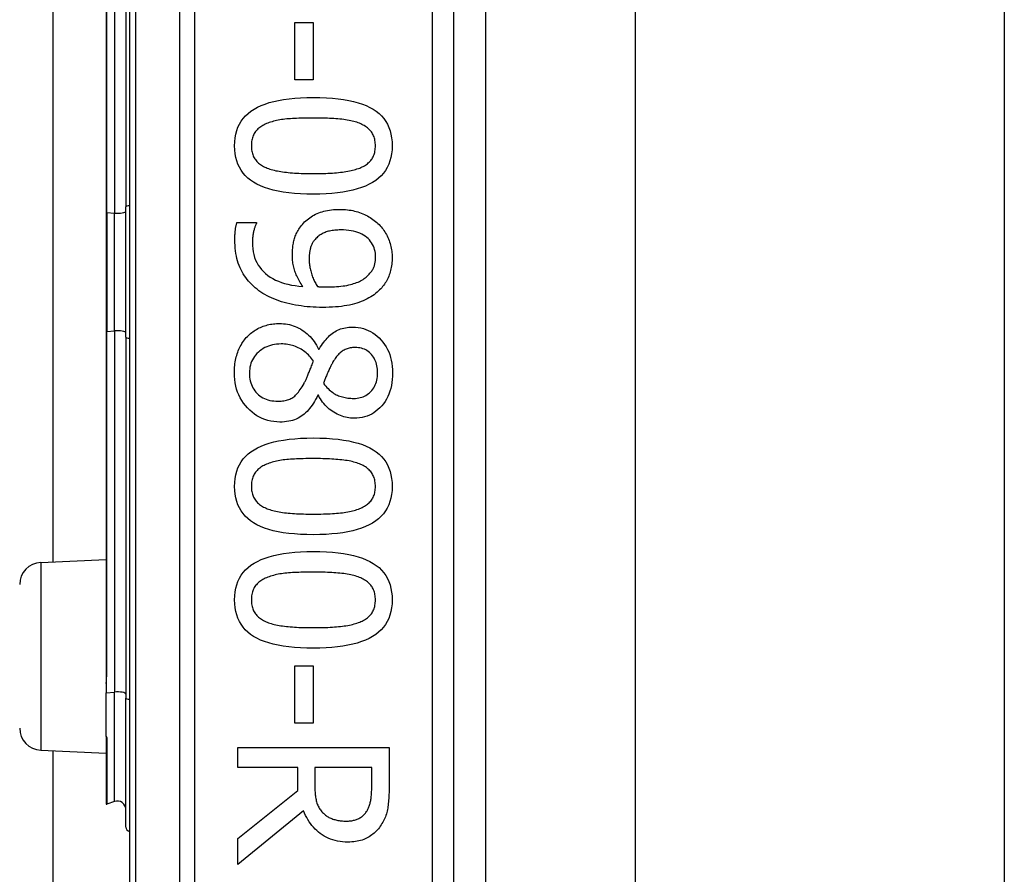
# Model space of a CAD drawing. Header units: inches. Extents: x 4 to 149, y 7 to 82.
# Tile 145 of 188: x 26.923 to 27.82, y 49.775 to 50.553. Entities that reach past the tile are written whole.
import ezdxf

# ---------------------------------------------------------------- set-up
doc = ezdxf.new("R2010")
doc.units = ezdxf.units.IN
doc.header["$MEASUREMENT"] = 0
doc.layers.add('Visible Edges(ANSI)', color=7, linetype='Continuous', lineweight=25)
doc.layers.add('Visible Tangent Edges(ANSI)', color=7, linetype='Continuous', lineweight=25)

msp = doc.modelspace()

# ---------------------------------------------------------------- linework, layer by layer
at = {"layer": 'Visible Edges(ANSI)'}
for p, q in [((27.02304, 51.26452), (27.02304, 49.38233)), ((27.31832, 49.57342), (27.31832, 51.07342)), ((27.3471, 50.95335), (27.3471, 49.6935)), ((27.48354, 50.93892), (27.48354, 49.70792)), ((27.81954, 50.93892), (27.81954, 49.70792)), ((27.01979, 50.71165), (27.01979, 50.38278)), ((27.00187, 50.68801), (27.00187, 50.37758)), ((26.9534, 50.05938), (26.9534, 50.58747)), ((27.17353, 50.55061), (27.19028, 50.55061)), ((27.17353, 50.49846), (27.17353, 50.55061)), ((27.19028, 50.55061), (27.19028, 50.49846)), ((27.19028, 50.49846), (27.17353, 50.49846)), ((27.00187, 50.37758), (27.00187, 50.26927)), ((27.01979, 50.26407), (27.01979, 50.38278)), ((27.12083, 50.36859), (27.13858, 50.36859)), ((27.13858, 50.36859), (27.13858, 50.3677)), ((27.00187, 50.26927), (27.00187, 49.95884)), ((27.01979, 50.26407), (27.01979, 49.9352)), ((27.1952, 50.25324), (27.19575, 50.25324)), ((27.19497, 50.21126), (27.19441, 50.21126)), ((26.94217, 50.05889), (27.00187, 50.0615)), ((27.17353, 49.96481), (27.19028, 49.96481)), ((27.17353, 49.91266), (27.17353, 49.96481)), ((27.19028, 49.96481), (27.19028, 49.91266)), ((27.00187, 49.95884), (27.00187, 49.94858)), ((27.00187, 49.94858), (27.00187, 49.94026)), ((27.00187, 49.9005), (27.00187, 49.94026)), ((27.01979, 49.81786), (27.01979, 49.9352)), ((27.19028, 49.91266), (27.17353, 49.91266)), ((27.00187, 49.9005), (27.00187, 49.90033)), ((27.00187, 49.90033), (27.00187, 49.89971)), ((27.00187, 49.89971), (27.00187, 49.83901)), ((27.12161, 49.89044), (27.2594, 49.89044)), ((27.12161, 49.87213), (27.12161, 49.89044)), ((27.2594, 49.89044), (27.2594, 49.85493)), ((26.94217, 49.88796), (27.00187, 49.88535)), ((26.9534, 34.10788), (26.9534, 49.88747)), ((27.17644, 49.87213), (27.12161, 49.87213)), ((27.17644, 49.85114), (27.17644, 49.87213)), ((27.24355, 49.87213), (27.19173, 49.87213)), ((27.19173, 49.87213), (27.19173, 49.85605)), ((27.24355, 49.85393), (27.24355, 49.87213)), ((27.12161, 49.80759), (27.17644, 49.85114)), ((27.00922, 49.84113), (27.0024, 49.83864)), ((27.18157, 49.83282), (27.12161, 49.7838)), ((27.12161, 49.7838), (27.12161, 49.80759))]:
    msp.add_line(p, q, dxfattribs=at)
at = {"layer": 'Visible Edges(ANSI)', "flags": 128}
for points in [[(27.11871, 50.43838), (27.11883, 50.4421), (27.1192, 50.44564), (27.11981, 50.44902), (27.12067, 50.45222), (27.12178, 50.45526), (27.12313, 50.45814), (27.12473, 50.46084), (27.12657, 50.46337), (27.12866, 50.46574), (27.131, 50.46794), (27.13358, 50.46997), (27.1364, 50.47183), (27.13948, 50.47353), (27.14282, 50.47509), (27.14642, 50.47649), (27.15027, 50.47775), (27.15438, 50.47886), (27.15875, 50.47983), (27.16338, 50.48064), (27.16827, 50.48131), (27.17341, 50.48183), (27.17881, 50.4822), (27.18448, 50.48242), (27.19039, 50.48249)], [(27.19039, 50.48249), (27.19647, 50.48242), (27.20227, 50.48219), (27.20779, 50.48182), (27.21303, 50.48129), (27.21799, 50.48062), (27.22268, 50.4798), (27.22709, 50.47883), (27.23121, 50.4777), (27.23506, 50.47643), (27.23864, 50.47501), (27.24193, 50.47344), (27.24494, 50.47172), (27.2477, 50.46984), (27.25021, 50.4678), (27.25249, 50.46559), (27.25453, 50.46322), (27.25632, 50.46069), (27.25788, 50.458), (27.2592, 50.45514), (27.26028, 50.45211), (27.26112, 50.44893), (27.26172, 50.44558), (27.26208, 50.44206), (27.2622, 50.43838)], [(27.14885, 50.45904), (27.14769, 50.45858), (27.14656, 50.45809), (27.14549, 50.45756), (27.14446, 50.457), (27.14347, 50.45641), (27.14253, 50.45579), (27.14164, 50.45514), (27.14079, 50.45445), (27.13999, 50.45373), (27.13923, 50.45299), (27.13852, 50.45221), (27.13786, 50.45139), (27.13724, 50.45054), (27.13668, 50.44965), (27.13617, 50.44872), (27.13572, 50.44774), (27.13531, 50.44672), (27.13497, 50.44566), (27.13467, 50.44455), (27.13443, 50.4434), (27.13424, 50.44221), (27.13411, 50.44098), (27.13403, 50.4397), (27.134, 50.43838)], [(27.19039, 50.46373), (27.18801, 50.46373), (27.18569, 50.46371), (27.18344, 50.46368), (27.18125, 50.46363), (27.17913, 50.46358), (27.17708, 50.46351), (27.17509, 50.46343), (27.17317, 50.46334), (27.17132, 50.46323), (27.16953, 50.46311), (27.16782, 50.46298), (27.16616, 50.46284), (27.16456, 50.46268), (27.16298, 50.46249), (27.16144, 50.46227), (27.15992, 50.46202), (27.15844, 50.46175), (27.15698, 50.46144), (27.15555, 50.46111), (27.15415, 50.46075), (27.15278, 50.46037), (27.15144, 50.45995), (27.15014, 50.45951), (27.14885, 50.45904)], [(27.23238, 50.45893), (27.23118, 50.45938), (27.22993, 50.45981), (27.22863, 50.46021), (27.22728, 50.46059), (27.22588, 50.46095), (27.22442, 50.46128), (27.22292, 50.46158), (27.22136, 50.46186), (27.21976, 50.46211), (27.2181, 50.46234), (27.21639, 50.46255), (27.21463, 50.46273), (27.21282, 50.46289), (27.21098, 50.46303), (27.20909, 50.46317), (27.20717, 50.46329), (27.20521, 50.46339), (27.20321, 50.46348), (27.20117, 50.46356), (27.19909, 50.46362), (27.19698, 50.46367), (27.19482, 50.4637), (27.19263, 50.46373), (27.19039, 50.46373)], [(27.2469, 50.43838), (27.24687, 50.43965), (27.2468, 50.44088), (27.24667, 50.44207), (27.24649, 50.44322), (27.24627, 50.44433), (27.24599, 50.44541), (27.24566, 50.44644), (27.24528, 50.44744), (27.24486, 50.4484), (27.24438, 50.44933), (27.24385, 50.45021), (27.24327, 50.45106), (27.24264, 50.45187), (27.24196, 50.45266), (27.24123, 50.45341), (27.24045, 50.45414), (27.23961, 50.45484), (27.23873, 50.45551), (27.2378, 50.45615), (27.23682, 50.45677), (27.23578, 50.45735), (27.2347, 50.45791), (27.23357, 50.45843), (27.23238, 50.45893)], [(27.19051, 50.39439), (27.18446, 50.39446), (27.1787, 50.39469), (27.1732, 50.39506), (27.16798, 50.39559), (27.16303, 50.39626), (27.15836, 50.39708), (27.15396, 50.39805), (27.14984, 50.39918), (27.14598, 50.40045), (27.1424, 50.40187), (27.1391, 50.40344), (27.13607, 50.40516), (27.1333, 50.40704), (27.13076, 50.40908), (27.12847, 50.41128), (27.12642, 50.41364), (27.12461, 50.41617), (27.12305, 50.41886), (27.12172, 50.42171), (27.12063, 50.42472), (27.11979, 50.42789), (27.11919, 50.43123), (27.11883, 50.43472), (27.11871, 50.43838)], [(27.134, 50.43838), (27.13403, 50.43714), (27.1341, 50.43593), (27.13423, 50.43475), (27.13441, 50.43361), (27.13463, 50.43251), (27.13491, 50.43145), (27.13524, 50.43042), (27.13562, 50.42943), (27.13604, 50.42847), (27.13652, 50.42755), (27.13705, 50.42667), (27.13763, 50.42582), (27.13826, 50.42501), (27.13894, 50.42423), (27.13967, 50.42347), (27.14046, 50.42275), (27.14129, 50.42206), (27.14217, 50.4214), (27.1431, 50.42077), (27.14408, 50.42016), (27.14512, 50.41959), (27.1462, 50.41905), (27.14734, 50.41854), (27.14852, 50.41806)], [(27.2622, 50.43838), (27.26207, 50.43469), (27.2617, 50.43116), (27.26108, 50.4278), (27.26021, 50.42461), (27.25909, 50.42158), (27.25773, 50.41872), (27.25612, 50.41602), (27.25425, 50.4135), (27.25215, 50.41113), (27.24979, 50.40894), (27.24718, 50.40691), (27.24433, 50.40505), (27.24123, 50.40335), (27.23787, 50.40179), (27.23427, 50.40039), (27.23041, 50.39913), (27.2263, 50.39802), (27.22194, 50.39705), (27.21733, 50.39624), (27.21247, 50.39557), (27.20735, 50.39505), (27.20199, 50.39468), (27.19637, 50.39446), (27.19051, 50.39439)], [(27.2326, 50.41817), (27.23375, 50.41865), (27.23485, 50.41916), (27.23591, 50.4197), (27.23692, 50.42026), (27.23788, 50.42086), (27.23879, 50.42148), (27.23965, 50.42213), (27.24047, 50.42281), (27.24124, 50.42352), (27.24196, 50.42426), (27.24264, 50.42503), (27.24327, 50.42582), (27.24385, 50.42665), (27.24438, 50.42752), (27.24486, 50.42843), (27.24528, 50.42938), (27.24566, 50.43036), (27.24599, 50.43139), (27.24627, 50.43246), (27.24649, 50.43356), (27.24667, 50.43471), (27.2468, 50.4359), (27.24687, 50.43712), (27.2469, 50.43838)], [(27.14852, 50.41806), (27.14968, 50.41763), (27.15089, 50.41721), (27.15216, 50.41682), (27.15347, 50.41645), (27.15484, 50.4161), (27.15625, 50.41577), (27.15772, 50.41547), (27.15924, 50.41518), (27.16081, 50.41492), (27.16243, 50.41468), (27.1641, 50.41446), (27.16583, 50.41426), (27.1676, 50.41409), (27.16943, 50.41392), (27.17131, 50.41378), (27.17324, 50.41364), (27.17521, 50.41353), (27.17725, 50.41343), (27.17933, 50.41334), (27.18146, 50.41327), (27.18365, 50.41322), (27.18588, 50.41318), (27.18817, 50.41316), (27.19051, 50.41315)], [(27.19051, 50.41315), (27.19284, 50.41316), (27.19513, 50.41318), (27.19736, 50.41322), (27.19954, 50.41327), (27.20167, 50.41334), (27.20375, 50.41343), (27.20578, 50.41353), (27.20775, 50.41364), (27.20967, 50.41378), (27.21154, 50.41392), (27.21336, 50.41409), (27.21513, 50.41426), (27.21684, 50.41446), (27.21851, 50.41468), (27.22014, 50.41493), (27.22171, 50.41519), (27.22324, 50.41549), (27.22472, 50.4158), (27.22615, 50.41614), (27.22754, 50.4165), (27.22887, 50.41688), (27.23016, 50.41729), (27.23141, 50.41772), (27.2326, 50.41817)], [(27.17945, 50.36558), (27.18042, 50.36678), (27.18143, 50.36794), (27.18248, 50.36904), (27.18358, 50.37009), (27.18471, 50.3711), (27.18589, 50.37205), (27.1871, 50.37296), (27.18836, 50.37382), (27.18966, 50.37462), (27.191, 50.37538), (27.19238, 50.37609), (27.1938, 50.37674), (27.19527, 50.37735), (27.19678, 50.3779), (27.19835, 50.37841), (27.19996, 50.37885), (27.20162, 50.37925), (27.20333, 50.37959), (27.20509, 50.37988), (27.2069, 50.38012), (27.20876, 50.3803), (27.21067, 50.38044), (27.21262, 50.38052), (27.21463, 50.38054)], [(27.21463, 50.38054), (27.21638, 50.38052), (27.21811, 50.38045), (27.21982, 50.38033), (27.2215, 50.38016), (27.22316, 50.37994), (27.22479, 50.37968), (27.22639, 50.37936), (27.22798, 50.379), (27.22953, 50.37859), (27.23107, 50.37814), (27.23257, 50.37763), (27.23406, 50.37708), (27.23551, 50.37649), (27.23693, 50.37585), (27.23831, 50.37519), (27.23966, 50.37449), (27.24098, 50.37375), (27.24226, 50.37298), (27.24351, 50.37217), (27.24473, 50.37132), (27.24591, 50.37044), (27.24705, 50.36953), (27.24816, 50.36858), (27.24924, 50.36759)], [(27.11893, 50.35296), (27.11893, 50.35358), (27.11894, 50.3542), (27.11895, 50.35483), (27.11897, 50.35547), (27.119, 50.35612), (27.11903, 50.35677), (27.11906, 50.35743), (27.1191, 50.3581), (27.11915, 50.35877), (27.1192, 50.35945), (27.11926, 50.36014), (27.11932, 50.36083), (27.11939, 50.36153), (27.11947, 50.36221), (27.11956, 50.36289), (27.11966, 50.36356), (27.11977, 50.36422), (27.11989, 50.36487), (27.12002, 50.36551), (27.12016, 50.36614), (27.12031, 50.36677), (27.12047, 50.36739), (27.12065, 50.36799), (27.12083, 50.36859)], [(27.13858, 50.3677), (27.13836, 50.36729), (27.13814, 50.36685), (27.13792, 50.36637), (27.13771, 50.36585), (27.13749, 50.3653), (27.13728, 50.36471), (27.13708, 50.36409), (27.13687, 50.36343), (27.13667, 50.36274), (27.13646, 50.36201), (27.13627, 50.36124), (27.13607, 50.36044), (27.13588, 50.35962), (27.13571, 50.3588), (27.13556, 50.35798), (27.13542, 50.35715), (27.1353, 50.35633), (27.13519, 50.3555), (27.1351, 50.35467), (27.13503, 50.35384), (27.13497, 50.35301), (27.13493, 50.35218), (27.1349, 50.35134), (27.1349, 50.3505)], [(27.1713, 50.339), (27.17131, 50.34026), (27.17135, 50.3415), (27.1714, 50.34272), (27.17149, 50.34392), (27.17159, 50.34511), (27.17172, 50.34627), (27.17187, 50.34742), (27.17204, 50.34856), (27.17224, 50.34967), (27.17246, 50.35077), (27.17271, 50.35184), (27.17297, 50.3529), (27.17328, 50.35396), (27.17362, 50.35501), (27.17401, 50.35606), (27.17444, 50.35712), (27.17491, 50.35817), (27.17543, 50.35923), (27.17599, 50.36028), (27.1766, 50.36134), (27.17725, 50.3624), (27.17794, 50.36346), (27.17867, 50.36452), (27.17945, 50.36558)], [(27.24924, 50.36759), (27.25025, 50.36662), (27.25121, 50.36562), (27.25214, 50.36458), (27.25303, 50.3635), (27.25389, 50.36239), (27.2547, 50.36124), (27.25548, 50.36005), (27.25622, 50.35883), (27.25692, 50.35757), (27.25758, 50.35627), (27.2582, 50.35494), (27.25879, 50.35357), (27.25933, 50.35219), (27.25983, 50.3508), (27.26028, 50.3494), (27.26068, 50.34801), (27.26104, 50.34661), (27.26134, 50.34521), (27.2616, 50.34381), (27.26182, 50.34241), (27.26198, 50.341), (27.2621, 50.33959), (27.26217, 50.33818), (27.2622, 50.33677)], [(27.21541, 50.36178), (27.21398, 50.36177), (27.21259, 50.36172), (27.21124, 50.36164), (27.20994, 50.36153), (27.20868, 50.36139), (27.20747, 50.36122), (27.20629, 50.36102), (27.20516, 50.36079), (27.20407, 50.36053), (27.20302, 50.36023), (27.20202, 50.35991), (27.20106, 50.35955), (27.20013, 50.35916), (27.19922, 50.35873), (27.19834, 50.35826), (27.19748, 50.35776), (27.19664, 50.35722), (27.19582, 50.35665), (27.19503, 50.35603), (27.19426, 50.35538), (27.19351, 50.35469), (27.19278, 50.35397), (27.19208, 50.3532), (27.1914, 50.3524)], [(27.24712, 50.33688), (27.24706, 50.33875), (27.24689, 50.34055), (27.24661, 50.34229), (27.24621, 50.34396), (27.24571, 50.34557), (27.24508, 50.34711), (27.24435, 50.34859), (27.2435, 50.35001), (27.24254, 50.35136), (27.24146, 50.35265), (27.24027, 50.35387), (27.23897, 50.35503), (27.23756, 50.3561), (27.23605, 50.35709), (27.23444, 50.35798), (27.23273, 50.35878), (27.23092, 50.35948), (27.229, 50.36009), (27.22699, 50.36061), (27.22487, 50.36103), (27.22266, 50.36136), (27.22034, 50.36159), (27.21793, 50.36173), (27.21541, 50.36178)], [(27.14093, 50.3064), (27.13918, 50.30774), (27.13749, 50.30913), (27.13588, 50.31056), (27.13434, 50.31204), (27.13288, 50.31356), (27.13148, 50.31513), (27.13015, 50.31675), (27.12889, 50.31841), (27.1277, 50.32011), (27.12659, 50.32186), (27.12554, 50.32365), (27.12457, 50.32549), (27.12367, 50.32739), (27.12284, 50.32936), (27.1221, 50.33139), (27.12143, 50.33351), (27.12085, 50.33569), (27.12034, 50.33794), (27.11991, 50.34027), (27.11956, 50.34266), (27.11928, 50.34513), (27.11909, 50.34767), (27.11897, 50.35028), (27.11893, 50.35296)], [(27.1349, 50.3505), (27.13498, 50.34754), (27.13523, 50.34469), (27.13564, 50.34194), (27.13622, 50.33931), (27.13697, 50.33678), (27.13788, 50.33435), (27.13896, 50.33204), (27.14021, 50.32983), (27.14162, 50.32773), (27.14319, 50.32574), (27.14494, 50.32386), (27.14684, 50.32208), (27.14891, 50.32042), (27.15111, 50.31889), (27.15345, 50.31747), (27.15594, 50.31618), (27.15857, 50.31502), (27.16133, 50.31397), (27.16424, 50.31305), (27.16729, 50.31226), (27.17048, 50.31158), (27.17382, 50.31103), (27.17729, 50.31061), (27.1809, 50.3103)], [(27.1914, 50.3524), (27.19093, 50.3518), (27.19049, 50.35119), (27.19007, 50.35056), (27.18968, 50.34993), (27.18932, 50.34928), (27.18898, 50.34862), (27.18868, 50.34795), (27.1884, 50.34727), (27.18814, 50.34657), (27.18792, 50.34586), (27.18772, 50.34515), (27.18755, 50.34442), (27.1874, 50.34368), (27.18726, 50.34293), (27.18713, 50.34217), (27.18702, 50.3414), (27.18692, 50.34062), (27.18684, 50.33983), (27.18676, 50.33902), (27.1867, 50.33821), (27.18666, 50.33739), (27.18662, 50.33656), (27.1866, 50.33572), (27.1866, 50.33487)], [(27.1809, 50.3103), (27.18008, 50.31153), (27.1793, 50.31274), (27.17856, 50.31395), (27.17786, 50.31514), (27.17719, 50.31633), (27.17656, 50.31751), (27.17597, 50.31867), (27.17542, 50.31983), (27.1749, 50.32098), (27.17443, 50.32212), (27.17399, 50.32325), (27.17359, 50.32437), (27.17322, 50.3255), (27.17289, 50.32664), (27.17259, 50.3278), (27.17232, 50.32898), (27.17208, 50.33017), (27.17187, 50.33138), (27.1717, 50.33261), (27.17155, 50.33385), (27.17144, 50.33511), (27.17136, 50.33639), (27.17132, 50.33769), (27.1713, 50.339)], [(27.1866, 50.33487), (27.18661, 50.33388), (27.18666, 50.33287), (27.18673, 50.33186), (27.18683, 50.33083), (27.18696, 50.32978), (27.18711, 50.32873), (27.1873, 50.32766), (27.18752, 50.32658), (27.18776, 50.32549), (27.18803, 50.32439), (27.18833, 50.32327), (27.18866, 50.32214), (27.18902, 50.32102), (27.18939, 50.31992), (27.18978, 50.31884), (27.1902, 50.31779), (27.19063, 50.31675), (27.19108, 50.31575), (27.19155, 50.31476), (27.19204, 50.3138), (27.19255, 50.31287), (27.19308, 50.31195), (27.19362, 50.31106), (27.19419, 50.31019)], [(27.2393, 50.31957), (27.24003, 50.32024), (27.24072, 50.32092), (27.24136, 50.32159), (27.24197, 50.32227), (27.24254, 50.32295), (27.24307, 50.32363), (27.24357, 50.32432), (27.24402, 50.32501), (27.24443, 50.3257), (27.24481, 50.32639), (27.24515, 50.32708), (27.24545, 50.32778), (27.24571, 50.32848), (27.24596, 50.3292), (27.24618, 50.32992), (27.24638, 50.33065), (27.24655, 50.3314), (27.2467, 50.33215), (27.24683, 50.33291), (27.24693, 50.33369), (27.24702, 50.33447), (27.24707, 50.33526), (27.24711, 50.33607), (27.24712, 50.33688)], [(27.2622, 50.33677), (27.26217, 50.3352), (27.26211, 50.33365), (27.262, 50.33213), (27.26184, 50.33064), (27.26164, 50.32917), (27.2614, 50.32772), (27.26111, 50.3263), (27.26078, 50.32491), (27.26041, 50.32354), (27.25999, 50.32219), (27.25952, 50.32087), (27.25901, 50.31957), (27.25846, 50.3183), (27.25787, 50.31706), (27.25724, 50.31585), (27.25657, 50.31466), (27.25587, 50.3135), (27.25512, 50.31237), (27.25433, 50.31127), (27.2535, 50.31019), (27.25264, 50.30915), (27.25173, 50.30813), (27.25079, 50.30714), (27.2498, 50.30617)], [(27.2029, 50.30986), (27.20519, 50.30988), (27.20741, 50.30993), (27.20956, 50.31002), (27.21164, 50.31014), (27.21364, 50.3103), (27.21558, 50.3105), (27.21744, 50.31073), (27.21923, 50.311), (27.22095, 50.3113), (27.2226, 50.31164), (27.22417, 50.31202), (27.22568, 50.31243), (27.22712, 50.31287), (27.22851, 50.31334), (27.22984, 50.31384), (27.23112, 50.31436), (27.23233, 50.31491), (27.2335, 50.3155), (27.2346, 50.31611), (27.23566, 50.31674), (27.23665, 50.31741), (27.23759, 50.3181), (27.23848, 50.31882), (27.2393, 50.31957)], [(27.19877, 50.29121), (27.19593, 50.29124), (27.19312, 50.29132), (27.19034, 50.29145), (27.18758, 50.29164), (27.18484, 50.29188), (27.18213, 50.29217), (27.17945, 50.29252), (27.17678, 50.29292), (27.17415, 50.29338), (27.17154, 50.29388), (27.16895, 50.29445), (27.16639, 50.29506), (27.16387, 50.29573), (27.16143, 50.29645), (27.15906, 50.29721), (27.15676, 50.29803), (27.15453, 50.2989), (27.15237, 50.29982), (27.15029, 50.30079), (27.14827, 50.30181), (27.14633, 50.30288), (27.14446, 50.304), (27.14266, 50.30517), (27.14093, 50.3064)], [(27.19419, 50.31019), (27.19442, 50.31017), (27.19466, 50.31015), (27.19492, 50.31014), (27.19519, 50.31012), (27.19547, 50.3101), (27.19577, 50.31008), (27.19608, 50.31006), (27.1964, 50.31004), (27.19673, 50.31002), (27.19708, 50.31001), (27.19745, 50.30999), (27.19782, 50.30997), (27.19821, 50.30995), (27.1986, 50.30993), (27.199, 50.30992), (27.1994, 50.30991), (27.19982, 50.3099), (27.20023, 50.30989), (27.20066, 50.30988), (27.2011, 50.30987), (27.20154, 50.30986), (27.20198, 50.30986), (27.20244, 50.30986), (27.2029, 50.30986)], [(27.2498, 50.30617), (27.2485, 50.305), (27.24714, 50.30388), (27.24571, 50.3028), (27.24422, 50.30177), (27.24266, 50.30078), (27.24103, 50.29984), (27.23935, 50.29894), (27.23759, 50.29808), (27.23577, 50.29727), (27.23389, 50.29651), (27.23194, 50.29579), (27.22992, 50.29512), (27.22783, 50.29449), (27.22565, 50.29392), (27.22337, 50.29341), (27.221, 50.29295), (27.21854, 50.29254), (27.21599, 50.29219), (27.21335, 50.29189), (27.21062, 50.29164), (27.20779, 50.29145), (27.20488, 50.29132), (27.20187, 50.29124), (27.19877, 50.29121)], [(27.13032, 50.26474), (27.13126, 50.26569), (27.13224, 50.2666), (27.13324, 50.26747), (27.13426, 50.26831), (27.13532, 50.2691), (27.1364, 50.26985), (27.13752, 50.27057), (27.13866, 50.27125), (27.13982, 50.27188), (27.14102, 50.27248), (27.14224, 50.27304), (27.14349, 50.27357), (27.14477, 50.27405), (27.14605, 50.27449), (27.14735, 50.27488), (27.14867, 50.27524), (27.15, 50.27555), (27.15134, 50.27583), (27.1527, 50.27606), (27.15407, 50.27625), (27.15545, 50.27639), (27.15685, 50.2765), (27.15826, 50.27656), (27.15969, 50.27658)], [(27.15969, 50.27658), (27.16154, 50.27654), (27.16336, 50.27641), (27.16516, 50.27621), (27.16693, 50.27592), (27.16868, 50.27554), (27.17041, 50.27509), (27.17211, 50.27455), (27.17378, 50.27393), (27.17543, 50.27322), (27.17706, 50.27243), (27.17866, 50.27156), (27.18023, 50.27061), (27.18177, 50.26957), (27.18325, 50.26846), (27.18469, 50.26728), (27.18606, 50.26602), (27.18739, 50.26469), (27.18866, 50.26328), (27.18988, 50.26179), (27.19105, 50.26023), (27.19217, 50.2586), (27.19323, 50.25689), (27.19424, 50.2551), (27.1952, 50.25324)], [(27.19575, 50.25324), (27.19675, 50.2549), (27.19776, 50.25648), (27.19878, 50.258), (27.19982, 50.25943), (27.20088, 50.2608), (27.20195, 50.26209), (27.20304, 50.26331), (27.20414, 50.26446), (27.20526, 50.26553), (27.20639, 50.26653), (27.20754, 50.26746), (27.20871, 50.26832), (27.2099, 50.2691), (27.21115, 50.26982), (27.21244, 50.27047), (27.21378, 50.27105), (27.21517, 50.27156), (27.21661, 50.272), (27.21809, 50.27238), (27.21963, 50.27268), (27.22121, 50.27292), (27.22284, 50.27309), (27.22451, 50.2732), (27.22624, 50.27323)], [(27.22624, 50.27323), (27.22879, 50.27315), (27.23127, 50.27291), (27.23368, 50.2725), (27.23602, 50.27193), (27.23828, 50.2712), (27.24048, 50.2703), (27.2426, 50.26924), (27.24465, 50.26802), (27.24663, 50.26664), (27.24854, 50.26509), (27.25038, 50.26338), (27.25215, 50.26151), (27.2538, 50.25951), (27.25532, 50.25742), (27.25669, 50.25525), (27.25791, 50.25298), (27.259, 50.25063), (27.25993, 50.24819), (27.26073, 50.24566), (27.26138, 50.24304), (27.26188, 50.24034), (27.26224, 50.23754), (27.26246, 50.23466), (27.26253, 50.23169)], [(27.11848, 50.23169), (27.1185, 50.23339), (27.11857, 50.23506), (27.11867, 50.23671), (27.11882, 50.23834), (27.11901, 50.23993), (27.11925, 50.2415), (27.11953, 50.24305), (27.11985, 50.24457), (27.12021, 50.24606), (27.12061, 50.24753), (27.12106, 50.24898), (27.12155, 50.2504), (27.12208, 50.25178), (27.12265, 50.25314), (27.12325, 50.25445), (27.12389, 50.25574), (27.12457, 50.25698), (27.12528, 50.2582), (27.12603, 50.25938), (27.12681, 50.26052), (27.12763, 50.26163), (27.12849, 50.2627), (27.12939, 50.26374), (27.13032, 50.26474)], [(27.16103, 50.25793), (27.15897, 50.25788), (27.15698, 50.25772), (27.15505, 50.25746), (27.15317, 50.2571), (27.15136, 50.25662), (27.14961, 50.25605), (27.14792, 50.25537), (27.14629, 50.25458), (27.14472, 50.25369), (27.14321, 50.2527), (27.14176, 50.2516), (27.14037, 50.2504), (27.13907, 50.24911), (27.13788, 50.24778), (27.1368, 50.24639), (27.13584, 50.24494), (27.13499, 50.24345), (27.13425, 50.24189), (27.13363, 50.24029), (27.13312, 50.23863), (27.13273, 50.23692), (27.13244, 50.23516), (27.13227, 50.23334), (27.13222, 50.23147)], [(27.19051, 50.24219), (27.18965, 50.24343), (27.18876, 50.24462), (27.18784, 50.24576), (27.18688, 50.24686), (27.18589, 50.2479), (27.18487, 50.2489), (27.18381, 50.24985), (27.18271, 50.25075), (27.18159, 50.2516), (27.18043, 50.2524), (27.17923, 50.25315), (27.178, 50.25386), (27.17674, 50.25451), (27.17545, 50.2551), (27.17413, 50.25564), (27.17279, 50.25612), (27.17142, 50.25655), (27.17002, 50.25691), (27.16859, 50.25723), (27.16713, 50.25748), (27.16565, 50.25768), (27.16413, 50.25782), (27.16259, 50.2579), (27.16103, 50.25793)], [(27.22836, 50.25469), (27.22724, 50.25467), (27.22615, 50.2546), (27.22508, 50.25449), (27.22405, 50.25433), (27.22304, 50.25412), (27.22207, 50.25387), (27.22112, 50.25357), (27.2202, 50.25323), (27.21931, 50.25284), (27.21844, 50.25241), (27.21761, 50.25193), (27.2168, 50.2514), (27.21602, 50.25083), (27.21525, 50.25021), (27.21449, 50.24955), (27.21374, 50.24884), (27.21301, 50.24808), (27.21229, 50.24728), (27.21159, 50.24644), (27.2109, 50.24554), (27.21022, 50.24461), (27.20955, 50.24362), (27.2089, 50.24259), (27.20826, 50.24152)], [(27.24891, 50.2318), (27.24887, 50.23345), (27.24875, 50.23505), (27.24856, 50.2366), (27.24829, 50.2381), (27.24795, 50.23955), (27.24753, 50.24095), (27.24703, 50.24229), (27.24645, 50.24359), (27.2458, 50.24484), (27.24507, 50.24603), (27.24426, 50.24718), (27.24338, 50.24827), (27.24243, 50.2493), (27.24143, 50.25024), (27.24037, 50.25108), (27.23925, 50.25184), (27.23809, 50.25251), (27.23686, 50.25309), (27.23558, 50.25358), (27.23425, 50.25398), (27.23286, 50.25429), (27.23141, 50.25452), (27.22992, 50.25465), (27.22836, 50.25469)], [(27.18191, 50.22198), (27.18221, 50.22251), (27.18251, 50.22308), (27.18282, 50.22367), (27.18313, 50.2243), (27.18345, 50.22495), (27.18376, 50.22563), (27.18409, 50.22635), (27.18441, 50.22709), (27.18474, 50.22786), (27.18508, 50.22866), (27.18542, 50.22949), (27.18576, 50.23035), (27.18611, 50.23124), (27.18647, 50.23214), (27.18683, 50.23306), (27.18721, 50.234), (27.18759, 50.23496), (27.18798, 50.23593), (27.18838, 50.23693), (27.18879, 50.23794), (27.1892, 50.23898), (27.18963, 50.24003), (27.19006, 50.2411), (27.19051, 50.24219)], [(27.20826, 50.24152), (27.20799, 50.24103), (27.20771, 50.2405), (27.20741, 50.23993), (27.20709, 50.23931), (27.20675, 50.23865), (27.2064, 50.23794), (27.20604, 50.2372), (27.20566, 50.23641), (27.20526, 50.23557), (27.20484, 50.23469), (27.20441, 50.23377), (27.20396, 50.23281), (27.20351, 50.23183), (27.20308, 50.23087), (27.20267, 50.22992), (27.20227, 50.22899), (27.20189, 50.22807), (27.20152, 50.22717), (27.20117, 50.22628), (27.20084, 50.22541), (27.20052, 50.22456), (27.20022, 50.22372), (27.19993, 50.2229), (27.19966, 50.22209)], [(27.16002, 50.1868), (27.15712, 50.18689), (27.1543, 50.18716), (27.15156, 50.1876), (27.14889, 50.18823), (27.14631, 50.18903), (27.1438, 50.19001), (27.14138, 50.19117), (27.13903, 50.19251), (27.13676, 50.19403), (27.13457, 50.19572), (27.13246, 50.19759), (27.13043, 50.19964), (27.12852, 50.20183), (27.12678, 50.2041), (27.1252, 50.20646), (27.12379, 50.20891), (27.12255, 50.21145), (27.12147, 50.21408), (27.12056, 50.21679), (27.11981, 50.21959), (27.11923, 50.22249), (27.11881, 50.22547), (27.11856, 50.22853), (27.11848, 50.23169)], [(27.13222, 50.23147), (27.13227, 50.22956), (27.13241, 50.22772), (27.13265, 50.22595), (27.13299, 50.22423), (27.13343, 50.22259), (27.13396, 50.221), (27.13459, 50.21948), (27.13532, 50.21802), (27.13614, 50.21662), (27.13706, 50.21529), (27.13808, 50.21402), (27.1392, 50.21282), (27.14039, 50.2117), (27.14166, 50.21067), (27.143, 50.20974), (27.14441, 50.20891), (27.14589, 50.20818), (27.14745, 50.20754), (27.14907, 50.20701), (27.15076, 50.20657), (27.15252, 50.20622), (27.15436, 50.20598), (27.15626, 50.20583), (27.15823, 50.20578)], [(27.22724, 50.20835), (27.22877, 50.2084), (27.23025, 50.20853), (27.23169, 50.20874), (27.23308, 50.20904), (27.23443, 50.20943), (27.23574, 50.2099), (27.23701, 50.21046), (27.23824, 50.21111), (27.23942, 50.21184), (27.24056, 50.21266), (27.24166, 50.21356), (27.24271, 50.21455), (27.2437, 50.21562), (27.2446, 50.21675), (27.24542, 50.21795), (27.24615, 50.21922), (27.2468, 50.22056), (27.24736, 50.22196), (27.24783, 50.22343), (27.24822, 50.22497), (27.24852, 50.22658), (27.24874, 50.22825), (27.24886, 50.22999), (27.24891, 50.2318)], [(27.26253, 50.23169), (27.26246, 50.22862), (27.26226, 50.22564), (27.26192, 50.22278), (27.26144, 50.22001), (27.26082, 50.21735), (27.26007, 50.21479), (27.25919, 50.21233), (27.25816, 50.20998), (27.257, 50.20773), (27.25571, 50.20558), (27.25427, 50.20354), (27.2527, 50.2016), (27.25103, 50.19979), (27.24927, 50.19813), (27.24744, 50.19664), (27.24553, 50.1953), (27.24355, 50.19412), (27.24148, 50.1931), (27.23934, 50.19223), (27.23712, 50.19152), (27.23482, 50.19097), (27.23245, 50.19058), (27.23, 50.19034), (27.22747, 50.19026)], [(27.15823, 50.20578), (27.15963, 50.20581), (27.16097, 50.20588), (27.16226, 50.20599), (27.16351, 50.20616), (27.16471, 50.20637), (27.16586, 50.20662), (27.16696, 50.20692), (27.16801, 50.20727), (27.16902, 50.20767), (27.16998, 50.20811), (27.17088, 50.2086), (27.17175, 50.20913), (27.17258, 50.20974), (27.17342, 50.21042), (27.17427, 50.21119), (27.17511, 50.21205), (27.17595, 50.21299), (27.1768, 50.21402), (27.17765, 50.21513), (27.1785, 50.21633), (27.17935, 50.21761), (27.1802, 50.21898), (27.18105, 50.22044), (27.18191, 50.22198)], [(27.19966, 50.22209), (27.20069, 50.22078), (27.20172, 50.21955), (27.20276, 50.21839), (27.2038, 50.21731), (27.20485, 50.21629), (27.2059, 50.21535), (27.20696, 50.21448), (27.20803, 50.21368), (27.20909, 50.21295), (27.21017, 50.21229), (27.21125, 50.21171), (27.21234, 50.2112), (27.21344, 50.21075), (27.21457, 50.21033), (27.21572, 50.20995), (27.2169, 50.20962), (27.2181, 50.20932), (27.21933, 50.20907), (27.22058, 50.20885), (27.22187, 50.20867), (27.22317, 50.20853), (27.2245, 50.20843), (27.22586, 50.20837), (27.22724, 50.20835)], [(27.19441, 50.21126), (27.19347, 50.20929), (27.19249, 50.2074), (27.19147, 50.20559), (27.19042, 50.20387), (27.18934, 50.20222), (27.18822, 50.20066), (27.18706, 50.19918), (27.18588, 50.19778), (27.18466, 50.19646), (27.1834, 50.19523), (27.18211, 50.19407), (27.18079, 50.193), (27.17942, 50.19201), (27.17798, 50.19111), (27.17648, 50.19029), (27.17491, 50.18956), (27.17328, 50.18891), (27.17158, 50.18835), (27.16982, 50.18788), (27.16799, 50.18749), (27.16609, 50.18719), (27.16413, 50.18697), (27.16211, 50.18684), (27.16002, 50.1868)], [(27.22747, 50.19026), (27.22592, 50.1903), (27.22438, 50.19041), (27.22285, 50.1906), (27.22131, 50.19087), (27.21978, 50.1912), (27.21826, 50.19162), (27.21673, 50.19211), (27.21521, 50.19267), (27.21369, 50.19331), (27.21218, 50.19402), (27.21066, 50.19481), (27.20915, 50.19568), (27.20767, 50.19661), (27.20625, 50.19762), (27.20488, 50.19868), (27.20356, 50.19982), (27.2023, 50.20102), (27.20109, 50.20228), (27.19993, 50.20361), (27.19883, 50.20501), (27.19779, 50.20647), (27.19679, 50.208), (27.19586, 50.2096), (27.19497, 50.21126)], [(27.11871, 50.12818), (27.11883, 50.13189), (27.1192, 50.13543), (27.11981, 50.13881), (27.12067, 50.14202), (27.12178, 50.14506), (27.12313, 50.14793), (27.12473, 50.15063), (27.12657, 50.15317), (27.12866, 50.15553), (27.131, 50.15773), (27.13358, 50.15976), (27.1364, 50.16162), (27.13948, 50.16332), (27.14282, 50.16488), (27.14642, 50.16629), (27.15027, 50.16755), (27.15438, 50.16866), (27.15875, 50.16962), (27.16338, 50.17043), (27.16827, 50.1711), (27.17341, 50.17162), (27.17881, 50.17199), (27.18448, 50.17221), (27.19039, 50.17229)], [(27.19039, 50.17229), (27.19647, 50.17221), (27.20227, 50.17199), (27.20779, 50.17161), (27.21303, 50.17109), (27.21799, 50.17041), (27.22268, 50.16959), (27.22709, 50.16862), (27.23121, 50.1675), (27.23506, 50.16622), (27.23864, 50.1648), (27.24193, 50.16323), (27.24494, 50.16151), (27.2477, 50.15963), (27.25021, 50.15759), (27.25249, 50.15539), (27.25453, 50.15302), (27.25632, 50.15048), (27.25788, 50.14779), (27.2592, 50.14493), (27.26028, 50.14191), (27.26112, 50.13872), (27.26172, 50.13537), (27.26208, 50.13185), (27.2622, 50.12818)], [(27.19039, 50.15353), (27.18801, 50.15352), (27.18569, 50.1535), (27.18344, 50.15347), (27.18125, 50.15343), (27.17913, 50.15337), (27.17708, 50.1533), (27.17509, 50.15322), (27.17317, 50.15313), (27.17132, 50.15302), (27.16953, 50.15291), (27.16782, 50.15277), (27.16616, 50.15263), (27.16456, 50.15247), (27.16298, 50.15228), (27.16144, 50.15206), (27.15992, 50.15181), (27.15844, 50.15154), (27.15698, 50.15124), (27.15555, 50.15091), (27.15415, 50.15055), (27.15278, 50.15016), (27.15144, 50.14975), (27.15014, 50.14931), (27.14885, 50.14884)], [(27.23238, 50.14872), (27.23118, 50.14918), (27.22993, 50.1496), (27.22863, 50.15001), (27.22728, 50.15039), (27.22588, 50.15074), (27.22442, 50.15107), (27.22292, 50.15137), (27.22136, 50.15165), (27.21976, 50.15191), (27.2181, 50.15214), (27.21639, 50.15234), (27.21463, 50.15252), (27.21282, 50.15268), (27.21098, 50.15283), (27.20909, 50.15296), (27.20717, 50.15308), (27.20521, 50.15318), (27.20321, 50.15327), (27.20117, 50.15335), (27.19909, 50.15341), (27.19698, 50.15346), (27.19482, 50.1535), (27.19263, 50.15352), (27.19039, 50.15353)], [(27.14885, 50.14884), (27.14769, 50.14837), (27.14656, 50.14788), (27.14549, 50.14735), (27.14446, 50.14679), (27.14347, 50.1462), (27.14253, 50.14558), (27.14164, 50.14493), (27.14079, 50.14424), (27.13999, 50.14353), (27.13923, 50.14278), (27.13852, 50.142), (27.13786, 50.14119), (27.13724, 50.14034), (27.13668, 50.13944), (27.13617, 50.13851), (27.13572, 50.13753), (27.13531, 50.13651), (27.13497, 50.13545), (27.13467, 50.13434), (27.13443, 50.1332), (27.13424, 50.13201), (27.13411, 50.13077), (27.13403, 50.1295), (27.134, 50.12818)], [(27.2469, 50.12818), (27.24687, 50.12944), (27.2468, 50.13067), (27.24667, 50.13186), (27.24649, 50.13301), (27.24627, 50.13412), (27.24599, 50.1352), (27.24566, 50.13624), (27.24528, 50.13723), (27.24486, 50.1382), (27.24438, 50.13912), (27.24385, 50.14), (27.24327, 50.14085), (27.24264, 50.14167), (27.24196, 50.14245), (27.24123, 50.14321), (27.24045, 50.14393), (27.23961, 50.14463), (27.23873, 50.1453), (27.2378, 50.14595), (27.23682, 50.14656), (27.23578, 50.14714), (27.2347, 50.1477), (27.23357, 50.14823), (27.23238, 50.14872)], [(27.19051, 50.08418), (27.18446, 50.08426), (27.1787, 50.08448), (27.1732, 50.08485), (27.16798, 50.08538), (27.16303, 50.08605), (27.15836, 50.08688), (27.15396, 50.08785), (27.14984, 50.08897), (27.14598, 50.09024), (27.1424, 50.09166), (27.1391, 50.09324), (27.13607, 50.09496), (27.1333, 50.09683), (27.13076, 50.09887), (27.12847, 50.10107), (27.12642, 50.10344), (27.12461, 50.10596), (27.12305, 50.10865), (27.12172, 50.1115), (27.12063, 50.11451), (27.11979, 50.11768), (27.11919, 50.12102), (27.11883, 50.12452), (27.11871, 50.12818)], [(27.134, 50.12818), (27.13403, 50.12693), (27.1341, 50.12572), (27.13423, 50.12454), (27.13441, 50.12341), (27.13463, 50.12231), (27.13491, 50.12124), (27.13524, 50.12021), (27.13562, 50.11922), (27.13604, 50.11826), (27.13652, 50.11734), (27.13705, 50.11646), (27.13763, 50.11561), (27.13826, 50.1148), (27.13894, 50.11402), (27.13967, 50.11327), (27.14046, 50.11254), (27.14129, 50.11185), (27.14217, 50.11119), (27.1431, 50.11056), (27.14408, 50.10996), (27.14512, 50.10939), (27.1462, 50.10885), (27.14734, 50.10833), (27.14852, 50.10785)], [(27.2622, 50.12818), (27.26207, 50.12448), (27.2617, 50.12095), (27.26108, 50.11759), (27.26021, 50.1144), (27.25909, 50.11137), (27.25773, 50.10851), (27.25612, 50.10582), (27.25425, 50.10329), (27.25215, 50.10093), (27.24979, 50.09873), (27.24718, 50.09671), (27.24433, 50.09485), (27.24123, 50.09314), (27.23787, 50.09159), (27.23427, 50.09018), (27.23041, 50.08892), (27.2263, 50.08781), (27.22194, 50.08685), (27.21733, 50.08603), (27.21247, 50.08537), (27.20735, 50.08485), (27.20199, 50.08448), (27.19637, 50.08426), (27.19051, 50.08418)], [(27.2326, 50.10797), (27.23375, 50.10845), (27.23485, 50.10895), (27.23591, 50.10949), (27.23692, 50.11006), (27.23788, 50.11065), (27.23879, 50.11127), (27.23965, 50.11193), (27.24047, 50.11261), (27.24124, 50.11332), (27.24196, 50.11405), (27.24264, 50.11482), (27.24327, 50.11561), (27.24385, 50.11644), (27.24438, 50.11731), (27.24486, 50.11822), (27.24528, 50.11917), (27.24566, 50.12016), (27.24599, 50.12118), (27.24627, 50.12225), (27.24649, 50.12336), (27.24667, 50.1245), (27.2468, 50.12569), (27.24687, 50.12691), (27.2469, 50.12818)], [(27.14852, 50.10785), (27.14968, 50.10742), (27.15089, 50.107), (27.15216, 50.10661), (27.15347, 50.10624), (27.15484, 50.10589), (27.15625, 50.10557), (27.15772, 50.10526), (27.15924, 50.10498), (27.16081, 50.10471), (27.16243, 50.10447), (27.1641, 50.10425), (27.16583, 50.10406), (27.1676, 50.10388), (27.16943, 50.10372), (27.17131, 50.10357), (27.17324, 50.10344), (27.17521, 50.10332), (27.17725, 50.10322), (27.17933, 50.10313), (27.18146, 50.10307), (27.18365, 50.10301), (27.18588, 50.10297), (27.18817, 50.10295), (27.19051, 50.10294)], [(27.19051, 50.10294), (27.19284, 50.10295), (27.19513, 50.10297), (27.19736, 50.10301), (27.19954, 50.10307), (27.20167, 50.10313), (27.20375, 50.10322), (27.20578, 50.10332), (27.20775, 50.10344), (27.20967, 50.10357), (27.21154, 50.10372), (27.21336, 50.10388), (27.21513, 50.10406), (27.21684, 50.10426), (27.21851, 50.10448), (27.22014, 50.10472), (27.22171, 50.10499), (27.22324, 50.10528), (27.22472, 50.10559), (27.22615, 50.10593), (27.22754, 50.10629), (27.22887, 50.10667), (27.23016, 50.10708), (27.23141, 50.10751), (27.2326, 50.10797)], [(27.11871, 50.02478), (27.11883, 50.02849), (27.1192, 50.03203), (27.11981, 50.03541), (27.12067, 50.03862), (27.12178, 50.04165), (27.12313, 50.04453), (27.12473, 50.04723), (27.12657, 50.04976), (27.12866, 50.05213), (27.131, 50.05433), (27.13358, 50.05636), (27.1364, 50.05822), (27.13948, 50.05992), (27.14282, 50.06148), (27.14642, 50.06288), (27.15027, 50.06414), (27.15438, 50.06525), (27.15875, 50.06622), (27.16338, 50.06703), (27.16827, 50.0677), (27.17341, 50.06822), (27.17881, 50.06859), (27.18448, 50.06881), (27.19039, 50.06888)], [(27.19039, 50.06888), (27.19647, 50.06881), (27.20227, 50.06858), (27.20779, 50.06821), (27.21303, 50.06769), (27.21799, 50.06701), (27.22268, 50.06619), (27.22709, 50.06522), (27.23121, 50.06409), (27.23506, 50.06282), (27.23864, 50.0614), (27.24193, 50.05983), (27.24494, 50.05811), (27.2477, 50.05623), (27.25021, 50.05419), (27.25249, 50.05198), (27.25453, 50.04961), (27.25632, 50.04708), (27.25788, 50.04439), (27.2592, 50.04153), (27.26028, 50.0385), (27.26112, 50.03532), (27.26172, 50.03197), (27.26208, 50.02845), (27.2622, 50.02478)], [(27.14885, 50.04543), (27.14769, 50.04497), (27.14656, 50.04448), (27.14549, 50.04395), (27.14446, 50.04339), (27.14347, 50.0428), (27.14253, 50.04218), (27.14164, 50.04153), (27.14079, 50.04084), (27.13999, 50.04013), (27.13923, 50.03938), (27.13852, 50.0386), (27.13786, 50.03778), (27.13724, 50.03693), (27.13668, 50.03604), (27.13617, 50.03511), (27.13572, 50.03413), (27.13531, 50.03311), (27.13497, 50.03205), (27.13467, 50.03094), (27.13443, 50.02979), (27.13424, 50.0286), (27.13411, 50.02737), (27.13403, 50.02609), (27.134, 50.02478)], [(27.19039, 50.05012), (27.18801, 50.05012), (27.18569, 50.0501), (27.18344, 50.05007), (27.18125, 50.05002), (27.17913, 50.04997), (27.17708, 50.0499), (27.17509, 50.04982), (27.17317, 50.04973), (27.17132, 50.04962), (27.16953, 50.0495), (27.16782, 50.04937), (27.16616, 50.04923), (27.16456, 50.04907), (27.16298, 50.04888), (27.16144, 50.04866), (27.15992, 50.04841), (27.15844, 50.04814), (27.15698, 50.04783), (27.15555, 50.0475), (27.15415, 50.04715), (27.15278, 50.04676), (27.15144, 50.04635), (27.15014, 50.0459), (27.14885, 50.04543)], [(27.23238, 50.04532), (27.23118, 50.04577), (27.22993, 50.0462), (27.22863, 50.04661), (27.22728, 50.04698), (27.22588, 50.04734), (27.22442, 50.04767), (27.22292, 50.04797), (27.22136, 50.04825), (27.21976, 50.0485), (27.2181, 50.04873), (27.21639, 50.04894), (27.21463, 50.04912), (27.21282, 50.04928), (27.21098, 50.04943), (27.20909, 50.04956), (27.20717, 50.04968), (27.20521, 50.04978), (27.20321, 50.04987), (27.20117, 50.04995), (27.19909, 50.05001), (27.19698, 50.05006), (27.19482, 50.0501), (27.19263, 50.05012), (27.19039, 50.05012)], [(27.2469, 50.02478), (27.24687, 50.02604), (27.2468, 50.02727), (27.24667, 50.02846), (27.24649, 50.02961), (27.24627, 50.03072), (27.24599, 50.0318), (27.24566, 50.03283), (27.24528, 50.03383), (27.24486, 50.03479), (27.24438, 50.03572), (27.24385, 50.0366), (27.24327, 50.03745), (27.24264, 50.03826), (27.24196, 50.03905), (27.24123, 50.0398), (27.24045, 50.04053), (27.23961, 50.04123), (27.23873, 50.0419), (27.2378, 50.04254), (27.23682, 50.04316), (27.23578, 50.04374), (27.2347, 50.0443), (27.23357, 50.04482), (27.23238, 50.04532)], [(27.19051, 49.98078), (27.18446, 49.98085), (27.1787, 49.98108), (27.1732, 49.98145), (27.16798, 49.98198), (27.16303, 49.98265), (27.15836, 49.98347), (27.15396, 49.98445), (27.14984, 49.98557), (27.14598, 49.98684), (27.1424, 49.98826), (27.1391, 49.98983), (27.13607, 49.99155), (27.1333, 49.99343), (27.13076, 49.99547), (27.12847, 49.99767), (27.12642, 50.00003), (27.12461, 50.00256), (27.12305, 50.00525), (27.12172, 50.0081), (27.12063, 50.01111), (27.11979, 50.01428), (27.11919, 50.01762), (27.11883, 50.02112), (27.11871, 50.02478)], [(27.134, 50.02478), (27.13403, 50.02353), (27.1341, 50.02232), (27.13423, 50.02114), (27.13441, 50.02), (27.13463, 50.0189), (27.13491, 50.01784), (27.13524, 50.01681), (27.13562, 50.01582), (27.13604, 50.01486), (27.13652, 50.01394), (27.13705, 50.01306), (27.13763, 50.01221), (27.13826, 50.0114), (27.13894, 50.01062), (27.13967, 50.00986), (27.14046, 50.00914), (27.14129, 50.00845), (27.14217, 50.00779), (27.1431, 50.00716), (27.14408, 50.00655), (27.14512, 50.00598), (27.1462, 50.00544), (27.14734, 50.00493), (27.14852, 50.00445)], [(27.2622, 50.02478), (27.26207, 50.02108), (27.2617, 50.01755), (27.26108, 50.01419), (27.26021, 50.011), (27.25909, 50.00797), (27.25773, 50.00511), (27.25612, 50.00241), (27.25425, 49.99989), (27.25215, 49.99753), (27.24979, 49.99533), (27.24718, 49.9933), (27.24433, 49.99144), (27.24123, 49.98974), (27.23787, 49.98818), (27.23427, 49.98678), (27.23041, 49.98552), (27.2263, 49.98441), (27.22194, 49.98344), (27.21733, 49.98263), (27.21247, 49.98196), (27.20735, 49.98145), (27.20199, 49.98108), (27.19637, 49.98085), (27.19051, 49.98078)], [(27.2326, 50.00456), (27.23375, 50.00504), (27.23485, 50.00555), (27.23591, 50.00609), (27.23692, 50.00665), (27.23788, 50.00725), (27.23879, 50.00787), (27.23965, 50.00852), (27.24047, 50.0092), (27.24124, 50.00991), (27.24196, 50.01065), (27.24264, 50.01142), (27.24327, 50.01221), (27.24385, 50.01304), (27.24438, 50.01391), (27.24486, 50.01482), (27.24528, 50.01577), (27.24566, 50.01675), (27.24599, 50.01778), (27.24627, 50.01885), (27.24649, 50.01995), (27.24667, 50.0211), (27.2468, 50.02229), (27.24687, 50.02351), (27.2469, 50.02478)], [(27.14852, 50.00445), (27.14968, 50.00402), (27.15089, 50.0036), (27.15216, 50.00321), (27.15347, 50.00284), (27.15484, 50.00249), (27.15625, 50.00216), (27.15772, 50.00186), (27.15924, 50.00157), (27.16081, 50.00131), (27.16243, 50.00107), (27.1641, 50.00085), (27.16583, 50.00066), (27.1676, 50.00048), (27.16943, 50.00031), (27.17131, 50.00017), (27.17324, 50.00003), (27.17521, 49.99992), (27.17725, 49.99982), (27.17933, 49.99973), (27.18146, 49.99966), (27.18365, 49.99961), (27.18588, 49.99957), (27.18817, 49.99955), (27.19051, 49.99954)], [(27.19051, 49.99954), (27.19284, 49.99955), (27.19513, 49.99957), (27.19736, 49.99961), (27.19954, 49.99966), (27.20167, 49.99973), (27.20375, 49.99982), (27.20578, 49.99992), (27.20775, 50.00003), (27.20967, 50.00017), (27.21154, 50.00031), (27.21336, 50.00048), (27.21513, 50.00066), (27.21684, 50.00085), (27.21851, 50.00107), (27.22014, 50.00132), (27.22171, 50.00159), (27.22324, 50.00188), (27.22472, 50.00219), (27.22615, 50.00253), (27.22754, 50.00289), (27.22887, 50.00327), (27.23016, 50.00368), (27.23141, 50.00411), (27.2326, 50.00456)], [(27.19173, 49.85605), (27.19174, 49.85474), (27.19177, 49.85345), (27.19182, 49.85219), (27.19189, 49.85094), (27.19198, 49.84972), (27.19208, 49.84852), (27.19221, 49.84735), (27.19235, 49.8462), (27.19252, 49.84507), (27.1927, 49.84396), (27.19291, 49.84287), (27.19313, 49.84181), (27.19338, 49.84077), (27.19368, 49.83976), (27.19401, 49.83878), (27.19439, 49.83782), (27.19481, 49.83689), (27.19527, 49.83599), (27.19577, 49.83512), (27.19631, 49.83427), (27.19689, 49.83345), (27.19751, 49.83265), (27.19818, 49.83189), (27.19888, 49.83115)], [(27.2594, 49.85493), (27.25939, 49.85299), (27.25937, 49.85109), (27.25932, 49.84925), (27.25926, 49.84747), (27.25918, 49.84574), (27.25908, 49.84406), (27.25897, 49.84243), (27.25883, 49.84086), (27.25868, 49.83934), (27.25851, 49.83788), (27.25832, 49.83647), (27.25812, 49.83511), (27.25788, 49.83379), (27.2576, 49.83247), (27.25726, 49.83116), (27.25689, 49.82987), (27.25646, 49.82858), (27.25598, 49.82731), (27.25546, 49.82604), (27.25489, 49.82479), (27.25428, 49.82354), (27.25361, 49.82231), (27.2529, 49.82108), (27.25215, 49.81987)], [(27.23886, 49.83204), (27.23927, 49.8327), (27.23967, 49.83338), (27.24005, 49.83407), (27.2404, 49.83479), (27.24074, 49.83552), (27.24105, 49.83627), (27.24134, 49.83704), (27.24161, 49.83782), (27.24186, 49.83863), (27.24209, 49.83945), (27.2423, 49.84028), (27.24249, 49.84114), (27.24266, 49.84202), (27.24281, 49.84294), (27.24295, 49.84389), (27.24308, 49.84487), (27.24319, 49.84588), (27.24328, 49.84693), (27.24336, 49.84802), (27.24343, 49.84913), (27.24348, 49.85028), (27.24352, 49.85146), (27.24354, 49.85268), (27.24355, 49.85393)], [(27.222, 49.80424), (27.21952, 49.80429), (27.21711, 49.80445), (27.21476, 49.80472), (27.21249, 49.80509), (27.21028, 49.80557), (27.20814, 49.80616), (27.20606, 49.80686), (27.20405, 49.80766), (27.20212, 49.80857), (27.20024, 49.80959), (27.19844, 49.81071), (27.1967, 49.81194), (27.19504, 49.81326), (27.19345, 49.81466), (27.19193, 49.81613), (27.19048, 49.81769), (27.18911, 49.81931), (27.18781, 49.82101), (27.18659, 49.82279), (27.18544, 49.82465), (27.18436, 49.82658), (27.18336, 49.82858), (27.18243, 49.83066), (27.18157, 49.83282)], [(27.19888, 49.83115), (27.19952, 49.83049), (27.20019, 49.82987), (27.20088, 49.82927), (27.20159, 49.8287), (27.20232, 49.82817), (27.20307, 49.82766), (27.20384, 49.82718), (27.20464, 49.82673), (27.20546, 49.82631), (27.20629, 49.82592), (27.20716, 49.82556), (27.20804, 49.82523), (27.20894, 49.82493), (27.20987, 49.82465), (27.21083, 49.8244), (27.21181, 49.82417), (27.21281, 49.82398), (27.21384, 49.82381), (27.2149, 49.82366), (27.21598, 49.82354), (27.21708, 49.82345), (27.21821, 49.82338), (27.21937, 49.82334), (27.22054, 49.82333)], [(27.22054, 49.82333), (27.22154, 49.82335), (27.22252, 49.82339), (27.22347, 49.82346), (27.22441, 49.82357), (27.22533, 49.8237), (27.22623, 49.82386), (27.2271, 49.82405), (27.22796, 49.82427), (27.2288, 49.82452), (27.22962, 49.8248), (27.23043, 49.82511), (27.23121, 49.82545), (27.23197, 49.82582), (27.23271, 49.82622), (27.23342, 49.82666), (27.23412, 49.82713), (27.23479, 49.82763), (27.23544, 49.82816), (27.23606, 49.82873), (27.23667, 49.82932), (27.23725, 49.82995), (27.23781, 49.83062), (27.23834, 49.83131), (27.23886, 49.83204)], [(27.25215, 49.81987), (27.25135, 49.81868), (27.25051, 49.81753), (27.24964, 49.81643), (27.24873, 49.81537), (27.24778, 49.81435), (27.2468, 49.81338), (27.24578, 49.81245), (27.24473, 49.81156), (27.24363, 49.81071), (27.24251, 49.8099), (27.24134, 49.80914), (27.24014, 49.80842), (27.2389, 49.80775), (27.23761, 49.80714), (27.23626, 49.80659), (27.23487, 49.8061), (27.23344, 49.80566), (27.23195, 49.80528), (27.23041, 49.80496), (27.22883, 49.8047), (27.22719, 49.8045), (27.22551, 49.80435), (27.22378, 49.80426), (27.222, 49.80424)]]:
    msp.add_lwpolyline(points, dxfattribs=at)
at = {"layer": 'Visible Edges(ANSI)'}
for centre, radius, start, end in [((26.94304, 50.03891), 0.02, 92.5, 180), ((26.94304, 49.90794), 0.02, 180, 267.5), ((27.00226, 49.83901), 0.000394, 180, 290), ((27.01192, 49.83373), 0.00787, 0, 110), ((27.02373, 49.81786), 0.00394, 180, 259.97953)]:
    msp.add_arc(centre, radius, start, end, dxfattribs=at)
at = {"layer": 'Visible Tangent Edges(ANSI)'}
for p, q in [((27.02881, 49.38233), (27.02881, 51.26452)), ((27.06846, 51.07342), (27.06846, 49.57342)), ((27.08238, 49.57342), (27.08238, 51.07342)), ((27.29863, 51.07342), (27.29863, 49.57342)), ((27.00922, 50.70593), (27.00922, 50.37706)), ((27.0024, 50.37767), (27.0024, 50.6881)), ((27.0024, 50.37767), (27.0024, 50.26918)), ((27.0024, 50.37767), (27.00922, 50.37706)), ((27.00922, 50.26979), (27.00922, 50.37706)), ((27.0024, 50.26918), (27.00922, 50.26979)), ((27.0024, 49.95875), (27.0024, 50.26918)), ((27.00922, 50.26979), (27.00922, 49.94092)), ((26.94217, 50.05889), (26.94217, 49.88796)), ((27.00187, 49.94026), (27.00922, 49.94092)), ((27.00922, 49.84113), (27.00922, 49.94092)), ((27.00198, 49.9004), (27.00187, 49.9005)), ((27.0024, 49.89951), (27.0024, 49.83864))]:
    msp.add_line(p, q, dxfattribs=at)
at = {"layer": 'Visible Tangent Edges(ANSI)', "flags": 128}
for points in [[(27.00187, 49.94858), (27.00189, 49.949), (27.00192, 49.94943), (27.00194, 49.94985), (27.00196, 49.95027), (27.00199, 49.9507), (27.00201, 49.95112), (27.00204, 49.95155), (27.00206, 49.95197), (27.00209, 49.95239), (27.00212, 49.95282), (27.00214, 49.95324), (27.00217, 49.95367), (27.0022, 49.95409), (27.00222, 49.95451), (27.00225, 49.95494), (27.00228, 49.95536), (27.0023, 49.95578), (27.00232, 49.95621), (27.00234, 49.95663), (27.00236, 49.95705), (27.00238, 49.95748), (27.00239, 49.9579), (27.0024, 49.95832), (27.0024, 49.95875)], [(27.0024, 49.89951), (27.0024, 49.89955), (27.0024, 49.89959), (27.00239, 49.89964), (27.00238, 49.89968), (27.00238, 49.89972), (27.00237, 49.89976), (27.00236, 49.8998), (27.00234, 49.89984), (27.00233, 49.89988), (27.00231, 49.89992), (27.0023, 49.89996), (27.00228, 49.9), (27.00226, 49.90004), (27.00224, 49.90007), (27.00221, 49.90011), (27.00219, 49.90014), (27.00217, 49.90018), (27.00214, 49.90021), (27.00212, 49.90024), (27.00209, 49.90028), (27.00206, 49.90031), (27.00203, 49.90034), (27.002, 49.90037), (27.00198, 49.9004)]]:
    msp.add_lwpolyline(points, dxfattribs=at)
at = {"layer": 'Visible Tangent Edges(ANSI)'}
for centre, major_axis, ratio, start_param, end_param in [((27.02373, 50.38278), (-0.00394, 0), 0.245714, 4.887279, 6.283185), ((27.00226, 50.37758), (-0.000394, 0), 0.245714, 4.363323, 6.283185), ((27.01192, 50.37888), (0.00787, 0), 0.245714, 4.363323, 6.283185), ((27.00226, 50.26927), (-0.000394, 0), 0.245714, 0, 1.919862), ((27.01192, 50.26797), (0.00787, 0), 0.245714, 0, 1.919862), ((27.02373, 50.26407), (-0.00394, 0), 0.245714, 0, 1.395906), ((27.00226, 49.95884), (-0.000394, 0), 0.245714, 0, 1.919862), ((27.01192, 49.9391), (0.00787, 0), 0.245714, 0, 1.919862), ((27.02373, 49.9352), (-0.00394, 0), 0.245714, 0, 1.395906), ((27.00184, 49.9006), (0.000276, 0.000281), 0.604942, 4.252306, 4.588732), ((27.00226, 49.89971), (-0.000394, 0), 0.548442, 0, 1.919862)]:
    msp.add_ellipse(centre, major_axis=major_axis, ratio=ratio, start_param=start_param, end_param=end_param, dxfattribs=at)

doc.saveas('drawing.dxf')
